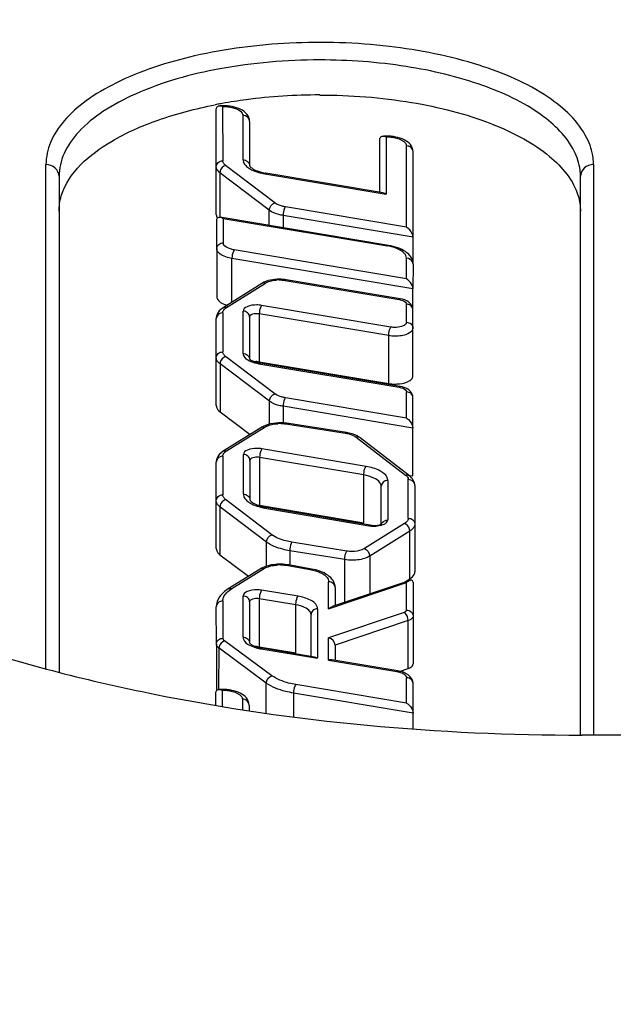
# Model space of a CAD drawing. Header units: millimetres. Extents: x 0 to 420, y 0 to 297.
# Tile 86 of 105: x 202.74 to 204.11, y 236.86 to 239.12. Entities that reach past the tile are written whole.
import ezdxf

# ---------------------------------------------------------------- set-up
doc = ezdxf.new("R2010")
doc.units = ezdxf.units.MM
doc.header["$LTSCALE"] = 23.1
doc.layers.get('0').update_dxf_attribs({"linetype": 'CONTINUOUS'})
doc.layers.add('DIM_PILOTEES', color=7, linetype='CONTINUOUS')
doc.styles.get("Standard").update_dxf_attribs({"font": 'txt', "width": 0.7})
doc.dimstyles.new('DIMSTYLE_4', dxfattribs={"dimtxt": 2.5, "dimasz": 3.5, "dimexe": 2, "dimexo": 0, "dimtad": 1, "dimdec": 0, "dimlfac": 3.333333, "dimdsep": 46, "dimtxsty": 'Standard', "dimblk": '_FILLED', "dimblk1": '_FILLED', "dimblk2": '_FILLED', "dimcen": 0.09, "dimazin": 2, "dimtp": 0.5, "dimtm": 0.5, "dimtfac": 1, "dimtdec": 0, "dimtofl": 0, "dimtmove": 0, "dimatfit": 3, "dimldrblk": '_FILLED', "dimfxl": 0, "dimtolj": 1, "dimarcsym": 0})

# ---------------------------------------------------------------- blocks, each defined once
blk = doc.blocks.new('_FILLED')
at = {"color": 0, "linetype": 'ByBlock'}
blk.add_solid([(0, 0), (-1, 0.14286), (-1, -0.14286)], dxfattribs=at)
blk = doc.blocks.new('*D10')
at = {"layer": 'DIM_PILOTEES', "color": 2, "linetype": 'Continuous'}
for p, q in [((198.7401, 245.1822), (148.7401, 245.1822)), ((150.7401, 245.1822), (150.7401, 221.1085)), ((150.7401, 197.0349), (150.7401, 221.1085)), ((209.3901, 197.0349), (148.7401, 197.0349))]:
    blk.add_line(p, q, dxfattribs=at)
at = {"layer": 'DIM_PILOTEES', "color": 2, "linetype": 'Continuous', "xscale": 3.5, "yscale": 3.5, "zscale": 3.5}
for p, rotation in [((150.7401, 245.1822), 90), ((150.7401, 197.0349), 270)]:
    blk.add_blockref('_FILLED', p, dxfattribs=dict(at, rotation=rotation))
at = {"layer": 'DIM_PILOTEES', "color": 2, "linetype": 'Continuous', "insert": (147.6151, 221.1085), "char_height": 2.5, "width": 8.035714, "attachment_point": 2, "rotation": 90, "line_spacing_factor": 0.9}
blk.add_mtext('{\\ftxt;\\W0.0001;\\H0.0001;\\~}{\\ftxt;\\W2.1428571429;\\H2.5; }{\\ftxt;\\W0.0001;\\H0.0001;\\~}', dxfattribs=at)

msp = doc.modelspace()

# ---------------------------------------------------------------- linework, layer by layer
at = {"color": 7, "linetype": 'Continuous'}
for p, q in [((203.1961, 238.6711), (203.1961, 238.9129)), ((203.2045, 238.9213), (203.2072, 238.9209)), ((203.2106, 238.9212), (203.2045, 238.9212)), ((203.2106, 238.9209), (203.2106, 238.9212)), ((203.2106, 238.9197), (203.2106, 238.9209)), ((203.2106, 238.9196), (203.2111, 238.7946)), ((203.2106, 238.9196), (203.2202, 238.9192)), ((203.2577, 238.7969), (203.2577, 238.8987)), ((203.2727, 238.8852), (203.2727, 238.7835)), ((203.5722, 238.7223), (203.5722, 238.8431)), ((203.5806, 238.8515), (203.5833, 238.8511)), ((203.5868, 238.8514), (203.5806, 238.8514)), ((203.5867, 238.8511), (203.5868, 238.8514)), ((203.5867, 238.8498), (203.5867, 238.8511)), ((203.5868, 238.8498), (203.5872, 238.718)), ((203.5868, 238.8498), (203.5963, 238.8493)), ((203.6339, 238.6421), (203.6339, 238.8288)), ((203.6489, 238.557), (203.6489, 238.8154)), ((202.8042, 237.6264), (202.8042, 238.7858)), ((203.2113, 238.7927), (203.2111, 238.7946)), ((203.331, 238.6977), (203.2176, 238.784)), ((204.0642, 238.7858), (204.0642, 237.4742)), ((202.8342, 238.759), (202.8342, 237.6186)), ((203.2046, 238.7672), (203.2046, 238.6651)), ((203.318, 238.6809), (203.2046, 238.7672)), ((203.3078, 238.7647), (203.5872, 238.718)), ((203.5802, 238.721), (203.3102, 238.7661)), ((204.0342, 237.4742), (204.0342, 238.759)), ((203.5839, 238.7198), (203.5872, 238.718)), ((203.6339, 238.6421), (203.3551, 238.6887)), ((203.5924, 238.6001), (203.2053, 238.6651)), ((203.209, 238.6639), (203.2123, 238.6621)), ((203.2123, 238.6621), (203.2122, 238.606)), ((203.2123, 238.6621), (203.5899, 238.5987)), ((203.318, 238.6462), (203.318, 238.6809)), ((203.3498, 238.669), (203.3498, 238.6408)), ((203.6489, 238.6191), (203.3498, 238.669)), ((203.1972, 238.5926), (203.1973, 238.6584)), ((203.1972, 238.5926), (203.1972, 238.4823)), ((203.2321, 238.4694), (203.2321, 238.5701)), ((203.6487, 238.5003), (203.2321, 238.5701)), ((203.6338, 238.5234), (203.2373, 238.5898)), ((203.6338, 238.5234), (203.6338, 238.5705)), ((203.6489, 238.557), (203.6487, 238.5003)), ((203.3011, 238.5127), (203.2118, 238.4567)), ((203.2198, 238.4574), (203.3091, 238.5134)), ((203.3543, 238.5196), (203.6167, 238.4758)), ((203.6191, 238.4772), (203.3568, 238.5209)), ((203.6371, 238.521), (203.6338, 238.5234)), ((203.6487, 238.4514), (203.6487, 238.5003)), ((203.2172, 238.4556), (203.2198, 238.4574)), ((203.5981, 238.4123), (203.3004, 238.4622)), ((203.6338, 238.4233), (203.6338, 238.4648)), ((203.2111, 238.4453), (203.2111, 238.3552)), ((203.2577, 238.3516), (203.2577, 238.449)), ((203.2727, 238.4356), (203.2727, 238.3382)), ((203.2951, 238.4425), (203.2951, 238.3324)), ((203.5929, 238.3926), (203.2951, 238.4425)), ((203.6488, 238.2998), (203.6488, 238.4514)), ((203.1961, 238.2317), (203.1961, 238.4318)), ((203.5929, 238.2825), (203.5929, 238.3926)), ((203.2113, 238.3533), (203.2111, 238.3552)), ((203.3311, 238.2588), (203.2176, 238.3446)), ((203.2047, 238.3278), (203.2047, 238.2177)), ((203.3182, 238.242), (203.2047, 238.3278)), ((203.2943, 238.3281), (203.6167, 238.2742)), ((203.2951, 238.3324), (203.5929, 238.2825)), ((203.6192, 238.2756), (203.2968, 238.3294)), ((203.6338, 238.2032), (203.6338, 238.2632)), ((203.3182, 238.1889), (203.3182, 238.242)), ((203.6338, 238.2032), (203.3551, 238.2498)), ((203.6488, 238.07), (203.6488, 238.2498)), ((203.2047, 238.2177), (203.2737, 238.1654)), ((203.3499, 238.2301), (203.3499, 238.1907)), ((203.6488, 238.1802), (203.3499, 238.2301)), ((203.3171, 238.1865), (203.3236, 238.1882)), ((203.3605, 238.1893), (203.4932, 238.1685)), ((203.4955, 238.1699), (203.3628, 238.1907)), ((203.2986, 238.181), (203.2119, 238.1267)), ((203.2198, 238.1275), (203.3065, 238.1817)), ((203.5151, 238.1613), (203.5182, 238.1593)), ((203.5182, 238.1593), (203.6317, 238.0721)), ((203.6408, 238.0705), (203.5274, 238.1577)), ((203.2172, 238.1256), (203.2198, 238.1275)), ((203.2585, 238.0284), (203.2585, 238.1193)), ((203.541, 238.0918), (203.3012, 238.1325)), ((203.1961, 237.9029), (203.1961, 238.1018)), ((203.2111, 238.1153), (203.2111, 238.0264)), ((203.2735, 238.1059), (203.2735, 238.015)), ((203.2959, 238.1128), (203.2959, 238.0027)), ((203.5357, 238.0722), (203.2959, 238.1128)), ((203.5357, 237.9621), (203.5357, 238.0722)), ((203.5907, 238.0597), (203.5907, 237.9688)), ((203.638, 237.9728), (203.638, 238.0616)), ((203.641, 238.0714), (203.6488, 238.07)), ((203.5757, 237.9602), (203.5757, 238.0463)), ((203.653, 238.0481), (203.653, 237.8493)), ((203.2113, 238.0245), (203.2111, 238.0264)), ((203.3242, 237.9349), (203.2176, 238.0158)), ((203.2046, 237.999), (203.2046, 237.8889)), ((203.3113, 237.9181), (203.2046, 237.999)), ((203.2959, 238.0027), (203.5357, 237.9621)), ((203.3081, 237.9963), (203.5479, 237.9556)), ((203.5504, 237.957), (203.3107, 237.9977)), ((203.6293, 237.9606), (203.5369, 237.9029)), ((203.5758, 237.9594), (203.5768, 237.9599)), ((203.5768, 237.9599), (203.5773, 237.9602)), ((203.6319, 237.9625), (203.6293, 237.9606)), ((203.6415, 237.9433), (203.5491, 237.8856)), ((203.6415, 237.8332), (203.6415, 237.9433)), ((203.3113, 237.8623), (203.3113, 237.9181)), ((203.4968, 237.8973), (203.3702, 237.9179)), ((203.3651, 237.8982), (203.3651, 237.8653)), ((203.4916, 237.8776), (203.3651, 237.8982)), ((203.2046, 237.8889), (203.2701, 237.8393)), ((203.4916, 237.7793), (203.4916, 237.8776)), ((203.5491, 237.8856), (203.5492, 237.7987)), ((203.2969, 237.856), (203.2235, 237.8102)), ((203.2315, 237.8109), (203.3047, 237.8567)), ((203.3154, 237.8614), (203.3219, 237.8632)), ((203.3607, 237.864), (203.4122, 237.8547)), ((203.4149, 237.856), (203.3634, 237.8653)), ((203.6527, 237.8464), (203.653, 237.8493)), ((203.4547, 237.7645), (203.4547, 237.8267)), ((203.4547, 237.7645), (203.6342, 237.8249)), ((203.6421, 237.83), (203.4626, 237.7696)), ((203.6295, 237.8257), (203.6415, 237.8332)), ((203.6364, 237.8267), (203.6342, 237.8249)), ((203.6342, 237.7613), (203.6342, 237.8249)), ((203.6492, 237.8249), (203.6492, 237.6377)), ((203.2258, 237.807), (203.2315, 237.8109)), ((203.3845, 237.7933), (203.3004, 237.8073)), ((203.4697, 237.8133), (203.4697, 237.772)), ((203.2111, 237.7826), (203.2114, 237.6973)), ((203.2577, 237.6994), (203.2577, 237.7941)), ((203.2727, 237.7807), (203.2727, 237.6859)), ((203.2951, 237.7876), (203.2951, 237.6775)), ((203.3793, 237.7736), (203.2951, 237.7876)), ((203.1964, 237.6834), (203.1961, 237.7692)), ((203.3793, 237.6635), (203.3793, 237.7736)), ((203.4292, 237.7645), (203.4292, 237.6507)), ((203.6286, 237.7563), (203.4547, 237.6977)), ((203.631, 237.7544), (203.6286, 237.7563)), ((203.4142, 237.655), (203.4142, 237.7511)), ((203.6377, 237.7375), (203.4697, 237.6809)), ((203.6377, 237.6274), (203.6377, 237.7375)), ((203.3241, 237.6108), (203.2152, 237.6908)), ((203.4547, 237.6465), (203.4547, 237.6977)), ((203.1964, 237.6834), (203.1964, 237.5792)), ((203.2023, 237.5792), (203.2024, 237.6739)), ((203.3112, 237.5939), (203.2024, 237.6739)), ((203.2727, 237.6859), (203.2727, 237.6863)), ((203.2951, 237.6775), (203.3793, 237.6635)), ((203.2997, 237.6724), (203.4292, 237.6507)), ((203.4222, 237.6537), (203.3022, 237.6737)), ((203.4697, 237.6809), (203.4697, 237.6471)), ((203.4259, 237.6525), (203.4292, 237.6507)), ((203.4547, 237.6465), (203.6117, 237.6202)), ((203.4617, 237.6471), (203.4587, 237.6472)), ((203.6141, 237.6216), (203.4617, 237.6471)), ((203.6178, 237.6207), (203.6377, 237.6274)), ((203.6488, 237.6357), (203.6492, 237.6377)), ((203.6342, 237.5479), (203.6342, 237.6058)), ((203.2032, 237.5793), (203.2059, 237.5789)), ((203.2094, 237.5792), (203.2032, 237.5792)), ((203.2093, 237.5789), (203.2093, 237.5792)), ((203.2093, 237.5777), (203.2093, 237.5789)), ((203.2094, 237.5776), (203.2095, 237.5402)), ((203.2094, 237.5776), (203.2189, 237.5772)), ((203.3112, 237.5247), (203.3112, 237.5939)), ((203.6342, 237.5479), (203.3791, 237.5904)), ((203.6492, 237.4887), (203.6492, 237.5923)), ((203.1948, 237.5425), (203.1948, 237.5709)), ((203.2564, 237.5567), (203.2564, 237.5327)), ((203.3739, 237.5708), (203.3739, 237.516)), ((203.6492, 237.5248), (203.3739, 237.5708)), ((203.2714, 237.5432), (203.2714, 237.5303)), ((204.8901, 237.4742), (204.038, 237.4742))]:
    msp.add_line(p, q, dxfattribs=at)
for centre, radius, start, end in [((203.417, 237.7718), 1.173, 97.4453, 100.1782), ((203.4325, 237.6472), 1.2987, 89.9277, 97.4125), ((203.4055, 237.8374), 1.1065, 100.4824, 101.0389), ((203.4083, 237.822), 1.1221, 100.1951, 100.4831), ((203.3407, 238.4345), 0.0861, 89.9995, 94.1344), ((203.2893, 238.2971), 0.0358, 89.9956, 97.6403), ((203.345, 238.081), 0.1095, 89.7933, 93.7469), ((203.6286, 238.0615), 0.00941, 0.0506, 11.3396), ((203.3433, 237.7562), 0.1093, 89.7977, 93.7563), ((203.2893, 237.6421), 0.0358, 89.9956, 97.6403)]:
    msp.add_arc(centre, radius, start, end, dxfattribs=at)
for points, knots in [([(204.0492, 238.8467), (204.0299, 238.8854), (203.9507, 238.9572), (203.7913, 239.0239), (203.5889, 239.0642), (203.3676, 239.071), (203.1548, 239.044), (202.9966, 238.9936), (202.8982, 238.9364), (202.8459, 238.8906), (202.8123, 238.8403), (202.8042, 238.8032), (202.8042, 238.7858)], [0, 0, 0, 0, 0.091559, 0.215085, 0.364553, 0.52582, 0.681983, 0.817284, 0.873743, 0.922054, 0.963242, 1, 1, 1, 1]), ([(203.4342, 239.0264), (203.3573, 239.0264), (203.2126, 239.0143), (203.0442, 238.9682), (202.9375, 238.912), (202.8804, 238.8663), (202.8433, 238.8151), (202.8342, 238.7768), (202.8342, 238.759)], [0, 0, 0, 0, 0.327064, 0.615198, 0.735669, 0.838082, 0.924212, 1, 1, 1, 1]), ([(204.0199, 238.8169), (204.0031, 238.8506), (203.9369, 238.9141), (203.8014, 238.9763), (203.628, 239.0172), (203.5007, 239.0264), (203.4342, 239.0264)], [0, 0, 0, 0, 0.175344, 0.408039, 0.690208, 1, 1, 1, 1]), ([(203.4342, 238.9458), (203.5048, 238.9458), (203.6391, 238.9354), (203.7969, 238.8962), (203.9017, 238.8482), (203.9756, 238.7999), (204.0182, 238.7496), (204.0289, 238.7137)], [0, 0, 0, 0, 0.316932, 0.602001, 0.724793, 0.831802, 1, 1, 1, 1]), ([(202.8394, 238.7137), (202.8557, 238.7682), (202.9382, 238.8378), (203.0663, 238.893), (203.149, 238.9147), (203.1936, 238.9234)], [0, 0, 0, 0, 0.401721, 0.679311, 1, 1, 1, 1]), ([(203.1961, 238.9129), (203.1961, 238.9153), (203.1978, 238.9201), (203.2025, 238.9213), (203.2045, 238.9213)], [0, 0, 0, 0, 0.539752, 1, 1, 1, 1]), ([(203.2727, 238.8852), (203.2727, 238.8911), (203.2678, 238.9032), (203.252, 238.914), (203.2324, 238.9199), (203.2181, 238.9212), (203.2106, 238.9212)], [0, 0, 0, 0, 0.224306, 0.454366, 0.713508, 1, 1, 1, 1]), ([(203.2289, 238.918), (203.2328, 238.9173), (203.2438, 238.9146), (203.2571, 238.9065), (203.2577, 238.8987)], [0, 0, 0, 0, 0.339902, 1, 1, 1, 1]), ([(203.2727, 238.8852), (203.2727, 238.8887), (203.2691, 238.8962), (203.2615, 238.8987), (203.2577, 238.8987)], [0, 0, 0, 0, 0.480466, 1, 1, 1, 1]), ([(203.5722, 238.8431), (203.5722, 238.8454), (203.5738, 238.8503), (203.5786, 238.8515), (203.5806, 238.8515)], [0, 0, 0, 0, 0.539681, 1, 1, 1, 1]), ([(203.6489, 238.8154), (203.6489, 238.8213), (203.644, 238.8333), (203.6281, 238.8441), (203.6086, 238.8501), (203.5942, 238.8514), (203.5868, 238.8514)], [0, 0, 0, 0, 0.224306, 0.454366, 0.713508, 1, 1, 1, 1]), ([(203.605, 238.8482), (203.609, 238.8475), (203.6199, 238.8447), (203.6332, 238.8367), (203.6339, 238.8288)], [0, 0, 0, 0, 0.339846, 1, 1, 1, 1]), ([(204.0642, 238.7858), (204.0642, 238.7909), (204.0629, 238.8119), (204.0563, 238.8325), (204.0492, 238.8467)], [0, 0, 0, 0, 0.243761, 1, 1, 1, 1]), ([(203.6489, 238.8154), (203.6489, 238.8189), (203.6452, 238.8263), (203.6376, 238.8288), (203.6339, 238.8288)], [0, 0, 0, 0, 0.480466, 1, 1, 1, 1]), ([(203.2577, 238.7969), (203.2577, 238.7933), (203.2597, 238.7882), (203.263, 238.7844), (203.264, 238.7834)], [0, 0, 0, 0, 0.71917, 1, 1, 1, 1]), ([(203.2577, 238.7969), (203.2615, 238.7969), (203.2691, 238.7944), (203.2727, 238.787), (203.2727, 238.7835)], [0, 0, 0, 0, 0.519534, 1, 1, 1, 1]), ([(204.0342, 238.759), (204.0342, 238.7638), (204.033, 238.7838), (204.0267, 238.8034), (204.0199, 238.8169)], [0, 0, 0, 0, 0.243761, 1, 1, 1, 1]), ([(202.8342, 238.759), (202.8342, 238.7659), (202.827, 238.7808), (202.8117, 238.7858), (202.8042, 238.7858)], [0, 0, 0, 0, 0.480466, 1, 1, 1, 1]), ([(203.1961, 238.7812), (203.1961, 238.7847), (203.1997, 238.7921), (203.2073, 238.7946), (203.2111, 238.7946)], [0, 0, 0, 0, 0.480466, 1, 1, 1, 1]), ([(203.2046, 238.7672), (203.2033, 238.7682), (203.1991, 238.7718), (203.1961, 238.7773), (203.1961, 238.7812)], [0, 0, 0, 0, 0.295207, 1, 1, 1, 1]), ([(203.2176, 238.784), (203.2167, 238.7847), (203.214, 238.787), (203.2118, 238.7902), (203.2113, 238.7927)], [0, 0, 0, 0, 0.2881, 1, 1, 1, 1]), ([(203.2726, 238.7766), (203.274, 238.7757), (203.2807, 238.7721), (203.2879, 238.7695), (203.2935, 238.7679)], [0, 0, 0, 0, 0.226996, 1, 1, 1, 1]), ([(203.2727, 238.7835), (203.2727, 238.7841), (203.2738, 238.7803), (203.2761, 238.7795), (203.2801, 238.7759), (203.2857, 238.7731), (203.2958, 238.769), (203.3043, 238.7671), (203.3102, 238.7661)], [0, 0, 0, 0, 0.045462, 0.11918, 0.236702, 0.390372, 0.572624, 1, 1, 1, 1]), ([(204.0642, 238.7858), (204.0566, 238.7858), (204.0414, 238.7808), (204.0342, 238.7659), (204.0342, 238.759)], [0, 0, 0, 0, 0.519534, 1, 1, 1, 1]), ([(203.3102, 238.7661), (203.3098, 238.7661), (203.3088, 238.7658), (203.3081, 238.7651), (203.3078, 238.7647)], [0, 0, 0, 0, 0.422327, 1, 1, 1, 1]), ([(203.3551, 238.6887), (203.3526, 238.6891), (203.3442, 238.6909), (203.3359, 238.694), (203.331, 238.6977)], [0, 0, 0, 0, 0.286296, 1, 1, 1, 1]), ([(203.3551, 238.6887), (203.3542, 238.6877), (203.351, 238.6815), (203.3498, 238.6745), (203.3498, 238.669)], [0, 0, 0, 0, 0.192886, 1, 1, 1, 1]), ([(203.1973, 238.6584), (203.1973, 238.6606), (203.199, 238.6653), (203.2036, 238.6654), (203.2053, 238.6651)], [0, 0, 0, 0, 0.560019, 1, 1, 1, 1]), ([(203.3498, 238.669), (203.3466, 238.6695), (203.3355, 238.6719), (203.3245, 238.676), (203.318, 238.6809)], [0, 0, 0, 0, 0.286297, 1, 1, 1, 1]), ([(203.6489, 238.6191), (203.6489, 238.6218), (203.646, 238.631), (203.6395, 238.6385), (203.6339, 238.6421)], [0, 0, 0, 0, 0.288679, 1, 1, 1, 1]), ([(203.1972, 238.5926), (203.1972, 238.5961), (203.2008, 238.6035), (203.2084, 238.606), (203.2122, 238.606)], [0, 0, 0, 0, 0.48046, 1, 1, 1, 1]), ([(203.2321, 238.5701), (203.2273, 238.5709), (203.2143, 238.5738), (203.1972, 238.5832), (203.1972, 238.5926)], [0, 0, 0, 0, 0.342081, 1, 1, 1, 1]), ([(203.2373, 238.5898), (203.2344, 238.5903), (203.2257, 238.5923), (203.2157, 238.5967), (203.213, 238.6025)], [0, 0, 0, 0, 0.317181, 1, 1, 1, 1]), ([(203.59, 238.5987), (203.5903, 238.5991), (203.591, 238.5998), (203.592, 238.6001), (203.5924, 238.6001)], [0, 0, 0, 0, 0.57724, 1, 1, 1, 1]), ([(203.6489, 238.557), (203.6489, 238.5628), (203.645, 238.5745), (203.6313, 238.5871), (203.6132, 238.5955), (203.5997, 238.5989), (203.5924, 238.6001)], [0, 0, 0, 0, 0.225481, 0.454924, 0.712233, 1, 1, 1, 1]), ([(203.6323, 238.5766), (203.6313, 238.5787), (203.624, 238.5887), (203.6118, 238.5933), (203.6024, 238.5959)], [0, 0, 0, 0, 0.193, 1, 1, 1, 1]), ([(203.2373, 238.5898), (203.2365, 238.5888), (203.2333, 238.5826), (203.2321, 238.5756), (203.2321, 238.5701)], [0, 0, 0, 0, 0.192968, 1, 1, 1, 1]), ([(203.3568, 238.5209), (203.3519, 238.5217), (203.3331, 238.5233), (203.3129, 238.5201), (203.3011, 238.5127)], [0, 0, 0, 0, 0.26376, 1, 1, 1, 1]), ([(203.3091, 238.5134), (203.31, 238.514), (203.3144, 238.5163), (203.3192, 238.5179), (203.3229, 238.5187)], [0, 0, 0, 0, 0.222269, 1, 1, 1, 1]), ([(203.3568, 238.5209), (203.3564, 238.521), (203.3554, 238.5207), (203.3547, 238.52), (203.3543, 238.5196)], [0, 0, 0, 0, 0.422129, 1, 1, 1, 1]), ([(203.6487, 238.5003), (203.6487, 238.5025), (203.6467, 238.5105), (203.6415, 238.5172), (203.6371, 238.521)], [0, 0, 0, 0, 0.277242, 1, 1, 1, 1]), ([(203.1972, 238.4823), (203.1972, 238.4803), (203.2011, 238.4692), (203.2134, 238.4647), (203.2222, 238.4622)], [0, 0, 0, 0, 0.184767, 1, 1, 1, 1]), ([(203.2118, 238.4567), (203.2055, 238.4527), (203.1977, 238.4446), (203.1961, 238.4344), (203.1961, 238.4318)], [0, 0, 0, 0, 0.744193, 1, 1, 1, 1]), ([(203.2893, 238.4631), (203.2817, 238.4631), (203.2703, 238.4623), (203.2577, 238.4536), (203.2577, 238.449)], [0, 0, 0, 0, 0.625667, 1, 1, 1, 1]), ([(203.3004, 238.4622), (203.2995, 238.4612), (203.2963, 238.4551), (203.2951, 238.4481), (203.2951, 238.4425)], [0, 0, 0, 0, 0.192984, 1, 1, 1, 1]), ([(203.6167, 238.4758), (203.617, 238.4762), (203.6177, 238.4769), (203.6187, 238.4772), (203.6191, 238.4772)], [0, 0, 0, 0, 0.577871, 1, 1, 1, 1]), ([(203.6167, 238.4758), (203.6187, 238.4755), (203.6246, 238.4741), (203.6314, 238.4711), (203.6333, 238.4672)], [0, 0, 0, 0, 0.317079, 1, 1, 1, 1]), ([(203.6488, 238.4514), (203.6488, 238.4581), (203.6403, 238.472), (203.6263, 238.476), (203.6191, 238.4772)], [0, 0, 0, 0, 0.483292, 1, 1, 1, 1]), ([(203.6333, 238.4672), (203.6334, 238.4668), (203.6337, 238.466), (203.6338, 238.4652), (203.6338, 238.4648)], [0, 0, 0, 0, 0.511278, 1, 1, 1, 1]), ([(203.6488, 238.4514), (203.6488, 238.4549), (203.6452, 238.4623), (203.6376, 238.4648), (203.6338, 238.4648)], [0, 0, 0, 0, 0.480466, 1, 1, 1, 1]), ([(203.1966, 238.4353), (203.1964, 238.4347), (203.1962, 238.4336), (203.1961, 238.4324), (203.1961, 238.4318)], [0, 0, 0, 0, 0.50279, 1, 1, 1, 1]), ([(203.2111, 238.4453), (203.2111, 238.4481), (203.2132, 238.4522), (203.2163, 238.4548), (203.2172, 238.4556)], [0, 0, 0, 0, 0.706381, 1, 1, 1, 1]), ([(203.2727, 238.4356), (203.2727, 238.4391), (203.2691, 238.4465), (203.2615, 238.449), (203.2577, 238.449)], [0, 0, 0, 0, 0.480466, 1, 1, 1, 1]), ([(203.2893, 238.443), (203.2872, 238.443), (203.2815, 238.4426), (203.2727, 238.4397), (203.2727, 238.4356)], [0, 0, 0, 0, 0.340719, 1, 1, 1, 1]), ([(203.5929, 238.3926), (203.5929, 238.3945), (203.5935, 238.4012), (203.5949, 238.4085), (203.5981, 238.4123)], [0, 0, 0, 0, 0.274041, 1, 1, 1, 1]), ([(203.6261, 238.415), (203.6248, 238.4144), (203.6188, 238.4123), (203.6124, 238.4115), (203.6074, 238.4115)], [0, 0, 0, 0, 0.223387, 1, 1, 1, 1]), ([(203.6338, 238.4233), (203.6338, 238.4225), (203.6328, 238.4186), (203.629, 238.4163), (203.6261, 238.415)], [0, 0, 0, 0, 0.199197, 1, 1, 1, 1]), ([(203.6338, 238.4233), (203.6376, 238.4233), (203.6452, 238.4208), (203.6488, 238.4134), (203.6488, 238.4099)], [0, 0, 0, 0, 0.519534, 1, 1, 1, 1]), ([(203.6488, 238.4099), (203.6488, 238.4039), (203.6324, 238.3925), (203.6174, 238.3914), (203.6074, 238.3914)], [0, 0, 0, 0, 0.374363, 1, 1, 1, 1]), ([(203.1961, 238.3418), (203.1961, 238.3453), (203.1997, 238.3527), (203.2073, 238.3552), (203.2111, 238.3552)], [0, 0, 0, 0, 0.480466, 1, 1, 1, 1]), ([(203.2176, 238.3446), (203.2168, 238.3452), (203.214, 238.3475), (203.2118, 238.3508), (203.2113, 238.3533)], [0, 0, 0, 0, 0.288226, 1, 1, 1, 1]), ([(203.2577, 238.3516), (203.2577, 238.35), (203.2596, 238.3422), (203.267, 238.3373), (203.2725, 238.3346)], [0, 0, 0, 0, 0.202963, 1, 1, 1, 1]), ([(203.2577, 238.3516), (203.2615, 238.3516), (203.2691, 238.3491), (203.2727, 238.3417), (203.2727, 238.3382)], [0, 0, 0, 0, 0.519534, 1, 1, 1, 1]), ([(203.2047, 238.3278), (203.2034, 238.3288), (203.1992, 238.3324), (203.1961, 238.3379), (203.1961, 238.3418)], [0, 0, 0, 0, 0.295525, 1, 1, 1, 1]), ([(203.2725, 238.3393), (203.2744, 238.3371), (203.2823, 238.3327), (203.2909, 238.3304), (203.2968, 238.3294)], [0, 0, 0, 0, 0.318589, 1, 1, 1, 1]), ([(203.2968, 238.3294), (203.2964, 238.3295), (203.2954, 238.3292), (203.2947, 238.3285), (203.2943, 238.3281)], [0, 0, 0, 0, 0.422325, 1, 1, 1, 1]), ([(203.6074, 238.2813), (203.6108, 238.2813), (203.6225, 238.282), (203.6347, 238.2848), (203.6418, 238.2895)], [0, 0, 0, 0, 0.282475, 1, 1, 1, 1]), ([(203.6167, 238.2742), (203.6171, 238.2746), (203.6178, 238.2753), (203.6188, 238.2756), (203.6192, 238.2756)], [0, 0, 0, 0, 0.577675, 1, 1, 1, 1]), ([(203.6488, 238.2498), (203.6488, 238.2565), (203.6403, 238.2704), (203.6263, 238.2744), (203.6192, 238.2756)], [0, 0, 0, 0, 0.483328, 1, 1, 1, 1]), ([(203.3551, 238.2498), (203.3527, 238.2502), (203.3443, 238.252), (203.336, 238.2551), (203.3311, 238.2588)], [0, 0, 0, 0, 0.286068, 1, 1, 1, 1]), ([(203.6167, 238.2742), (203.6187, 238.2739), (203.6247, 238.2725), (203.6314, 238.2695), (203.6333, 238.2656)], [0, 0, 0, 0, 0.317082, 1, 1, 1, 1]), ([(203.6333, 238.2656), (203.6334, 238.2652), (203.6337, 238.2644), (203.6338, 238.2636), (203.6338, 238.2632)], [0, 0, 0, 0, 0.511264, 1, 1, 1, 1]), ([(203.6488, 238.2498), (203.6488, 238.2532), (203.6452, 238.2607), (203.6376, 238.2632), (203.6338, 238.2632)], [0, 0, 0, 0, 0.480466, 1, 1, 1, 1]), ([(203.1961, 238.2317), (203.1961, 238.2305), (203.197, 238.2248), (203.2012, 238.2203), (203.2047, 238.2177)], [0, 0, 0, 0, 0.220445, 1, 1, 1, 1]), ([(203.3499, 238.2301), (203.3467, 238.2306), (203.3356, 238.233), (203.3246, 238.2371), (203.3182, 238.242)], [0, 0, 0, 0, 0.286069, 1, 1, 1, 1]), ([(203.3551, 238.2498), (203.3543, 238.2488), (203.3511, 238.2426), (203.3499, 238.2356), (203.3499, 238.2301)], [0, 0, 0, 0, 0.192891, 1, 1, 1, 1]), ([(203.3628, 238.1907), (203.3571, 238.1916), (203.3354, 238.1932), (203.3122, 238.1895), (203.2986, 238.181)], [0, 0, 0, 0, 0.265192, 1, 1, 1, 1]), ([(203.3628, 238.1907), (203.3624, 238.1907), (203.3615, 238.1904), (203.3608, 238.1897), (203.3605, 238.1893)], [0, 0, 0, 0, 0.416572, 1, 1, 1, 1]), ([(203.6338, 238.2032), (203.6355, 238.2022), (203.6427, 238.1964), (203.6488, 238.1875), (203.6488, 238.1802)], [0, 0, 0, 0, 0.212287, 1, 1, 1, 1]), ([(203.4932, 238.1685), (203.4935, 238.1689), (203.4942, 238.1696), (203.4951, 238.1699), (203.4955, 238.1699)], [0, 0, 0, 0, 0.583428, 1, 1, 1, 1]), ([(203.4932, 238.1685), (203.4953, 238.1682), (203.5029, 238.1667), (203.5103, 238.1642), (203.5151, 238.1613)], [0, 0, 0, 0, 0.277657, 1, 1, 1, 1]), ([(203.5274, 238.1577), (203.5253, 238.1593), (203.5156, 238.1654), (203.5042, 238.1685), (203.4955, 238.1699)], [0, 0, 0, 0, 0.230128, 1, 1, 1, 1]), ([(203.2119, 238.1267), (203.2055, 238.1228), (203.1977, 238.1146), (203.1961, 238.1044), (203.1961, 238.1018)], [0, 0, 0, 0, 0.744199, 1, 1, 1, 1]), ([(203.2111, 238.1153), (203.2111, 238.1182), (203.2132, 238.1222), (203.2163, 238.1249), (203.2172, 238.1256)], [0, 0, 0, 0, 0.706291, 1, 1, 1, 1]), ([(203.2167, 238.128), (203.2172, 238.128), (203.2183, 238.1279), (203.2193, 238.1276), (203.2198, 238.1275)], [0, 0, 0, 0, 0.491332, 1, 1, 1, 1]), ([(203.29, 238.1334), (203.2824, 238.1334), (203.271, 238.1326), (203.2585, 238.1239), (203.2585, 238.1193)], [0, 0, 0, 0, 0.625667, 1, 1, 1, 1]), ([(203.2735, 238.1059), (203.2735, 238.1094), (203.2698, 238.1168), (203.2622, 238.1193), (203.2585, 238.1193)], [0, 0, 0, 0, 0.480466, 1, 1, 1, 1]), ([(203.3012, 238.1325), (203.3004, 238.1315), (203.2971, 238.1253), (203.2959, 238.1183), (203.2959, 238.1128)], [0, 0, 0, 0, 0.193253, 1, 1, 1, 1]), ([(203.1966, 238.1053), (203.1964, 238.1048), (203.1962, 238.1036), (203.1961, 238.1024), (203.1961, 238.1018)], [0, 0, 0, 0, 0.50279, 1, 1, 1, 1]), ([(203.29, 238.1133), (203.2879, 238.1133), (203.2823, 238.1129), (203.2735, 238.11), (203.2735, 238.1059)], [0, 0, 0, 0, 0.340719, 1, 1, 1, 1]), ([(203.5357, 238.0722), (203.5357, 238.074), (203.5363, 238.0808), (203.5378, 238.0881), (203.541, 238.0918)], [0, 0, 0, 0, 0.273921, 1, 1, 1, 1]), ([(203.5757, 238.0463), (203.5757, 238.0492), (203.5721, 238.0579), (203.5571, 238.0671), (203.5436, 238.0708), (203.5357, 238.0722)], [0, 0, 0, 0, 0.171922, 0.521654, 1, 1, 1, 1]), ([(203.589, 238.0667), (203.5858, 238.0736), (203.5695, 238.0853), (203.5518, 238.09), (203.541, 238.0918)], [0, 0, 0, 0, 0.409928, 1, 1, 1, 1]), ([(203.6317, 238.0721), (203.6325, 238.0714), (203.6352, 238.0691), (203.6374, 238.0659), (203.6379, 238.0634)], [0, 0, 0, 0, 0.288009, 1, 1, 1, 1]), ([(203.5907, 238.0597), (203.5869, 238.0597), (203.5793, 238.0572), (203.5757, 238.0498), (203.5757, 238.0463)], [0, 0, 0, 0, 0.519534, 1, 1, 1, 1]), ([(203.653, 238.0481), (203.653, 238.0516), (203.6494, 238.059), (203.6418, 238.0615), (203.638, 238.0615)], [0, 0, 0, 0, 0.480466, 1, 1, 1, 1]), ([(203.1961, 238.013), (203.1961, 238.0165), (203.1997, 238.024), (203.2073, 238.0265), (203.2111, 238.0265)], [0, 0, 0, 0, 0.480466, 1, 1, 1, 1]), ([(203.2585, 238.0284), (203.2585, 238.0248), (203.2605, 238.0198), (203.2637, 238.0159), (203.2646, 238.0149)], [0, 0, 0, 0, 0.719359, 1, 1, 1, 1]), ([(203.2585, 238.0284), (203.2622, 238.0284), (203.2698, 238.0259), (203.2735, 238.0185), (203.2735, 238.015)], [0, 0, 0, 0, 0.519534, 1, 1, 1, 1]), ([(203.2046, 237.999), (203.2033, 238), (203.1991, 238.0036), (203.1961, 238.0091), (203.1961, 238.013)], [0, 0, 0, 0, 0.295358, 1, 1, 1, 1]), ([(203.2176, 238.0158), (203.2168, 238.0165), (203.214, 238.0188), (203.2118, 238.022), (203.2113, 238.0245)], [0, 0, 0, 0, 0.288144, 1, 1, 1, 1]), ([(203.2733, 238.0081), (203.2747, 238.0073), (203.2813, 238.0036), (203.2884, 238.0011), (203.294, 237.9995)], [0, 0, 0, 0, 0.227166, 1, 1, 1, 1]), ([(203.2735, 238.015), (203.2735, 238.0156), (203.2745, 238.0119), (203.2768, 238.0111), (203.2808, 238.0075), (203.2863, 238.0047), (203.2963, 238.0006), (203.3047, 237.9987), (203.3107, 237.9977)], [0, 0, 0, 0, 0.045318, 0.118905, 0.236295, 0.389883, 0.572155, 1, 1, 1, 1]), ([(203.3107, 237.9977), (203.3102, 237.9977), (203.3092, 237.9974), (203.3085, 237.9967), (203.3081, 237.9963)], [0, 0, 0, 0, 0.423597, 1, 1, 1, 1]), ([(203.5504, 237.957), (203.5527, 237.9566), (203.5612, 237.9559), (203.5702, 237.9567), (203.5758, 237.9594)], [0, 0, 0, 0, 0.274128, 1, 1, 1, 1]), ([(203.575, 237.9566), (203.5766, 237.9571), (203.582, 237.9587), (203.5874, 237.9617), (203.5895, 237.965)], [0, 0, 0, 0, 0.306114, 1, 1, 1, 1]), ([(203.6324, 237.9592), (203.6319, 237.9595), (203.6309, 237.96), (203.6298, 237.9605), (203.6293, 237.9606)], [0, 0, 0, 0, 0.511339, 1, 1, 1, 1]), ([(203.638, 237.9728), (203.638, 237.9699), (203.6359, 237.9659), (203.6329, 237.9632), (203.6319, 237.9625)], [0, 0, 0, 0, 0.706246, 1, 1, 1, 1]), ([(203.638, 237.9728), (203.6418, 237.9728), (203.6494, 237.9703), (203.653, 237.9629), (203.653, 237.9594)], [0, 0, 0, 0, 0.519534, 1, 1, 1, 1]), ([(203.653, 237.9594), (203.653, 237.9579), (203.6518, 237.9511), (203.646, 237.9461), (203.6415, 237.9433)], [0, 0, 0, 0, 0.213147, 1, 1, 1, 1]), ([(203.5479, 237.9556), (203.5483, 237.9561), (203.549, 237.9568), (203.55, 237.9571), (203.5504, 237.957)], [0, 0, 0, 0, 0.576403, 1, 1, 1, 1]), ([(203.3651, 237.8982), (203.3597, 237.899), (203.3409, 237.9029), (203.3222, 237.9098), (203.3113, 237.9181)], [0, 0, 0, 0, 0.286369, 1, 1, 1, 1]), ([(203.3702, 237.9179), (203.3656, 237.9186), (203.3495, 237.9219), (203.3335, 237.9279), (203.3242, 237.9349)], [0, 0, 0, 0, 0.286368, 1, 1, 1, 1]), ([(203.3702, 237.9179), (203.3694, 237.9168), (203.3663, 237.9107), (203.3651, 237.9037), (203.3651, 237.8982)], [0, 0, 0, 0, 0.192198, 1, 1, 1, 1]), ([(203.1961, 237.9029), (203.1961, 237.9017), (203.197, 237.8961), (203.2012, 237.8916), (203.2046, 237.8889)], [0, 0, 0, 0, 0.220568, 1, 1, 1, 1]), ([(203.4916, 237.8776), (203.4916, 237.8795), (203.4922, 237.8862), (203.4936, 237.8935), (203.4968, 237.8973)], [0, 0, 0, 0, 0.274389, 1, 1, 1, 1]), ([(203.5369, 237.9029), (203.5351, 237.9018), (203.5263, 237.8976), (203.5163, 237.8964), (203.5086, 237.8964)], [0, 0, 0, 0, 0.211331, 1, 1, 1, 1]), ([(203.5491, 237.8856), (203.5466, 237.884), (203.5339, 237.8781), (203.5196, 237.8763), (203.5086, 237.8763)], [0, 0, 0, 0, 0.21133, 1, 1, 1, 1]), ([(203.3634, 237.8653), (203.3516, 237.8674), (203.3287, 237.8678), (203.306, 237.8617), (203.2969, 237.856)], [0, 0, 0, 0, 0.526074, 1, 1, 1, 1]), ([(203.3634, 237.8653), (203.3629, 237.8654), (203.3619, 237.8651), (203.3611, 237.8644), (203.3607, 237.864)], [0, 0, 0, 0, 0.428482, 1, 1, 1, 1]), ([(203.4122, 237.8547), (203.4126, 237.8551), (203.4134, 237.8558), (203.4144, 237.8561), (203.4149, 237.856)], [0, 0, 0, 0, 0.571517, 1, 1, 1, 1]), ([(203.4697, 237.8133), (203.4697, 237.8189), (203.4659, 237.8304), (203.4474, 237.8479), (203.4282, 237.8537), (203.4149, 237.856)], [0, 0, 0, 0, 0.227082, 0.457604, 1, 1, 1, 1]), ([(203.4346, 237.8482), (203.4368, 237.8472), (203.444, 237.8436), (203.4509, 237.8379), (203.4533, 237.8328)], [0, 0, 0, 0, 0.300243, 1, 1, 1, 1]), ([(203.6415, 237.8332), (203.643, 237.8341), (203.6477, 237.8375), (203.6518, 237.8424), (203.6527, 237.8464)], [0, 0, 0, 0, 0.29599, 1, 1, 1, 1]), ([(202.2409, 237.8341), (202.3614, 237.774), (202.628, 237.6685), (203.2253, 237.5168), (203.7082, 237.4742), (204.038, 237.4742)], [0, 0, 0, 0, 0.219013, 0.463893, 1, 1, 1, 1]), ([(203.4697, 237.8133), (203.4697, 237.8167), (203.4661, 237.8242), (203.4585, 237.8267), (203.4547, 237.8267)], [0, 0, 0, 0, 0.480466, 1, 1, 1, 1]), ([(203.6492, 237.8249), (203.6492, 237.8269), (203.6475, 237.8312), (203.6435, 237.8304), (203.6421, 237.83)], [0, 0, 0, 0, 0.572363, 1, 1, 1, 1]), ([(203.2235, 237.8102), (203.216, 237.8056), (203.2024, 237.7945), (203.1961, 237.7774), (203.1961, 237.7692)], [0, 0, 0, 0, 0.520542, 1, 1, 1, 1]), ([(203.2134, 237.7926), (203.214, 237.7939), (203.2172, 237.7994), (203.2218, 237.804), (203.2258, 237.807)], [0, 0, 0, 0, 0.225697, 1, 1, 1, 1]), ([(203.2893, 237.8082), (203.2817, 237.8082), (203.2703, 237.8074), (203.2577, 237.7987), (203.2577, 237.7941)], [0, 0, 0, 0, 0.625667, 1, 1, 1, 1]), ([(203.3004, 237.8073), (203.2995, 237.8063), (203.2963, 237.8001), (203.2951, 237.7931), (203.2951, 237.7876)], [0, 0, 0, 0, 0.192874, 1, 1, 1, 1]), ([(203.2111, 237.7826), (203.2073, 237.7825), (203.1997, 237.78), (203.1961, 237.7726), (203.1961, 237.7691)], [0, 0, 0, 0, 0.519522, 1, 1, 1, 1]), ([(203.2727, 237.7807), (203.2727, 237.7842), (203.2691, 237.7916), (203.2615, 237.7941), (203.2577, 237.7941)], [0, 0, 0, 0, 0.480466, 1, 1, 1, 1]), ([(203.2893, 237.7881), (203.2872, 237.7881), (203.2815, 237.7877), (203.2727, 237.7848), (203.2727, 237.7807)], [0, 0, 0, 0, 0.340719, 1, 1, 1, 1]), ([(203.3793, 237.7736), (203.3793, 237.7754), (203.3799, 237.7822), (203.3813, 237.7895), (203.3845, 237.7933)], [0, 0, 0, 0, 0.27409, 1, 1, 1, 1]), ([(203.4277, 237.7708), (203.4248, 237.777), (203.4102, 237.7875), (203.3942, 237.7916), (203.3845, 237.7933)], [0, 0, 0, 0, 0.409849, 1, 1, 1, 1]), ([(203.4142, 237.7511), (203.4142, 237.7536), (203.4111, 237.7612), (203.3979, 237.7692), (203.3862, 237.7724), (203.3793, 237.7736)], [0, 0, 0, 0, 0.171694, 0.521501, 1, 1, 1, 1]), ([(203.4292, 237.7645), (203.4254, 237.7645), (203.4178, 237.762), (203.4142, 237.7546), (203.4142, 237.7511)], [0, 0, 0, 0, 0.519534, 1, 1, 1, 1]), ([(203.6342, 237.7613), (203.6342, 237.7596), (203.6317, 237.7575), (203.6294, 237.7566), (203.6286, 237.7563)], [0, 0, 0, 0, 0.669351, 1, 1, 1, 1]), ([(203.6342, 237.7613), (203.6379, 237.7613), (203.6456, 237.7588), (203.6492, 237.7513), (203.6492, 237.7478)], [0, 0, 0, 0, 0.519293, 1, 1, 1, 1]), ([(203.6492, 237.7478), (203.6492, 237.7468), (203.6475, 237.7415), (203.6418, 237.7389), (203.6377, 237.7375)], [0, 0, 0, 0, 0.190066, 1, 1, 1, 1]), ([(203.1964, 237.6834), (203.1964, 237.6869), (203.2001, 237.6944), (203.2077, 237.6969), (203.2114, 237.6969)], [0, 0, 0, 0, 0.480478, 1, 1, 1, 1]), ([(203.2152, 237.6908), (203.2146, 237.6913), (203.2127, 237.6929), (203.2115, 237.6955), (203.2114, 237.6973)], [0, 0, 0, 0, 0.298763, 1, 1, 1, 1]), ([(203.2577, 237.6994), (203.2577, 237.6977), (203.2595, 237.6896), (203.2668, 237.6841), (203.2725, 237.681)], [0, 0, 0, 0, 0.207103, 1, 1, 1, 1]), ([(203.2577, 237.6994), (203.2615, 237.6994), (203.2691, 237.6969), (203.2727, 237.6894), (203.2727, 237.6859)], [0, 0, 0, 0, 0.519534, 1, 1, 1, 1]), ([(203.2024, 237.6739), (203.2015, 237.6746), (203.1986, 237.677), (203.1965, 237.6807), (203.1964, 237.6834)], [0, 0, 0, 0, 0.296787, 1, 1, 1, 1]), ([(203.2727, 237.6863), (203.2731, 237.6855), (203.2757, 237.6833), (203.2846, 237.6774), (203.2947, 237.675), (203.3022, 237.6737)], [0, 0, 0, 0, 0.081789, 0.299919, 1, 1, 1, 1]), ([(203.3022, 237.6737), (203.3018, 237.6738), (203.3008, 237.6735), (203.3001, 237.6728), (203.2997, 237.6724)], [0, 0, 0, 0, 0.42235, 1, 1, 1, 1]), ([(203.6117, 237.6202), (203.612, 237.6207), (203.6127, 237.6214), (203.6137, 237.6217), (203.6141, 237.6216)], [0, 0, 0, 0, 0.577709, 1, 1, 1, 1]), ([(203.6117, 237.6202), (203.6143, 237.6198), (203.6221, 237.618), (203.631, 237.6141), (203.6334, 237.6089)], [0, 0, 0, 0, 0.317081, 1, 1, 1, 1]), ([(203.6492, 237.5923), (203.6492, 237.6), (203.6388, 237.6159), (203.6225, 237.6202), (203.6141, 237.6216)], [0, 0, 0, 0, 0.474624, 1, 1, 1, 1]), ([(203.6377, 237.6274), (203.6391, 237.6279), (203.6433, 237.6296), (203.6477, 237.6327), (203.6488, 237.6357)], [0, 0, 0, 0, 0.313003, 1, 1, 1, 1]), ([(203.3791, 237.5904), (203.3736, 237.5914), (203.3544, 237.5954), (203.3354, 237.6025), (203.3241, 237.6108)], [0, 0, 0, 0, 0.285082, 1, 1, 1, 1]), ([(203.6334, 237.6089), (203.6337, 237.6084), (203.634, 237.6074), (203.6342, 237.6063), (203.6342, 237.6058)], [0, 0, 0, 0, 0.511267, 1, 1, 1, 1]), ([(203.6492, 237.5923), (203.6492, 237.5958), (203.6456, 237.6033), (203.6379, 237.6058), (203.6342, 237.6058)], [0, 0, 0, 0, 0.480466, 1, 1, 1, 1]), ([(203.1948, 237.5709), (203.1948, 237.5733), (203.1965, 237.5781), (203.2012, 237.5793), (203.2032, 237.5793)], [0, 0, 0, 0, 0.539721, 1, 1, 1, 1]), ([(203.2714, 237.5432), (203.2714, 237.5491), (203.2666, 237.5612), (203.2507, 237.572), (203.2312, 237.5779), (203.2168, 237.5792), (203.2093, 237.5792)], [0, 0, 0, 0, 0.224306, 0.454366, 0.713508, 1, 1, 1, 1]), ([(203.2276, 237.576), (203.2316, 237.5753), (203.2425, 237.5726), (203.2558, 237.5645), (203.2564, 237.5567)], [0, 0, 0, 0, 0.339878, 1, 1, 1, 1]), ([(203.3739, 237.5708), (203.3676, 237.5718), (203.3458, 237.5764), (203.3241, 237.5844), (203.3112, 237.5939)], [0, 0, 0, 0, 0.285083, 1, 1, 1, 1]), ([(203.3791, 237.5904), (203.3783, 237.5894), (203.3751, 237.5833), (203.3739, 237.5763), (203.3739, 237.5708)], [0, 0, 0, 0, 0.192877, 1, 1, 1, 1]), ([(203.2714, 237.5432), (203.2714, 237.5467), (203.2678, 237.5542), (203.2602, 237.5567), (203.2564, 237.5567)], [0, 0, 0, 0, 0.480466, 1, 1, 1, 1]), ([(203.6342, 237.5479), (203.6358, 237.5468), (203.643, 237.541), (203.6492, 237.5321), (203.6492, 237.5248)], [0, 0, 0, 0, 0.212294, 1, 1, 1, 1])]:
    msp.add_open_spline(points, degree=3, knots=knots, dxfattribs=at)
for points in [[(203.2072, 238.9209), (203.2084, 238.9207), (203.2095, 238.9202), (203.2106, 238.9196)], [(203.2202, 238.9192), (203.2231, 238.9189), (203.226, 238.9186), (203.2289, 238.918)], [(203.5833, 238.8511), (203.5845, 238.8508), (203.5857, 238.8504), (203.5868, 238.8498)], [(203.5963, 238.8493), (203.5992, 238.8491), (203.6021, 238.8487), (203.605, 238.8482)], [(203.2176, 238.784), (203.2117, 238.7825), (203.2065, 238.7767), (203.2051, 238.7708)], [(203.264, 238.7834), (203.2665, 238.7807), (203.2694, 238.7785), (203.2726, 238.7766)], [(203.2051, 238.7708), (203.2048, 238.7696), (203.2046, 238.7684), (203.2046, 238.7672)], [(203.2935, 238.7679), (203.2982, 238.7666), (203.303, 238.7655), (203.3078, 238.7647)], [(202.8342, 238.6784), (202.8342, 238.6903), (202.836, 238.7023), (202.8394, 238.7137)], [(203.5802, 238.721), (203.5814, 238.7208), (203.5827, 238.7203), (203.5839, 238.7198)], [(204.0289, 238.7137), (204.0323, 238.7023), (204.0342, 238.6903), (204.0342, 238.6784)], [(203.318, 238.6809), (203.318, 238.688), (203.3241, 238.696), (203.331, 238.6977)], [(203.1961, 238.6711), (203.1961, 238.6683), (203.1972, 238.6655), (203.1987, 238.6632)], [(203.2053, 238.6651), (203.2066, 238.6649), (203.2078, 238.6645), (203.209, 238.6639)], [(203.213, 238.6025), (203.2125, 238.6036), (203.2122, 238.6048), (203.2122, 238.606)], [(203.6024, 238.5959), (203.5983, 238.5971), (203.5941, 238.598), (203.5899, 238.5987)], [(203.6338, 238.5705), (203.6338, 238.5726), (203.6332, 238.5747), (203.6323, 238.5766)], [(203.6482, 238.5608), (203.6464, 238.5663), (203.6396, 238.5704), (203.6338, 238.5704)], [(203.6489, 238.557), (203.6489, 238.5583), (203.6486, 238.5595), (203.6482, 238.5608)], [(203.3091, 238.5134), (203.3066, 238.5142), (203.3034, 238.5141), (203.3011, 238.5127)], [(203.3229, 238.5187), (203.3267, 238.5196), (203.3306, 238.5201), (203.3345, 238.5204)], [(203.3407, 238.5207), (203.3453, 238.5207), (203.3498, 238.5203), (203.3543, 238.5196)], [(203.2118, 238.4567), (203.2141, 238.4581), (203.2173, 238.4582), (203.2198, 238.4574)], [(203.3004, 238.4622), (203.2967, 238.4628), (203.293, 238.4631), (203.2893, 238.4631)], [(203.2111, 238.4453), (203.2052, 238.4453), (203.1983, 238.4409), (203.1966, 238.4353)], [(203.2951, 238.4425), (203.2933, 238.4428), (203.2913, 238.4431), (203.2895, 238.4428)], [(203.6074, 238.4115), (203.6045, 238.4115), (203.6014, 238.4114), (203.5987, 238.4125)], [(203.6074, 238.3914), (203.6026, 238.3914), (203.5977, 238.3918), (203.5929, 238.3926)], [(203.2176, 238.3446), (203.2118, 238.343), (203.2066, 238.3372), (203.2051, 238.3314)], [(203.2051, 238.3314), (203.2049, 238.3302), (203.2047, 238.329), (203.2047, 238.3278)], [(203.2725, 238.3346), (203.2762, 238.3329), (203.28, 238.3315), (203.2839, 238.3304)], [(203.2839, 238.3304), (203.2873, 238.3294), (203.2908, 238.3287), (203.2943, 238.3281)], [(203.2893, 238.3329), (203.2911, 238.3329), (203.2931, 238.333), (203.2948, 238.3323)], [(203.648, 238.2961), (203.6485, 238.2972), (203.6488, 238.2985), (203.6488, 238.2998)], [(203.5929, 238.2825), (203.5977, 238.2817), (203.6026, 238.2813), (203.6074, 238.2813)], [(203.6418, 238.2895), (203.6443, 238.2911), (203.6467, 238.2933), (203.648, 238.2961)], [(203.3182, 238.242), (203.3182, 238.249), (203.3243, 238.257), (203.3311, 238.2588)], [(203.3065, 238.1817), (203.3098, 238.1837), (203.3135, 238.1853), (203.3171, 238.1865)], [(203.3236, 238.1882), (203.3283, 238.1893), (203.3331, 238.1899), (203.3379, 238.1902)], [(203.3454, 238.1905), (203.3505, 238.1905), (203.3555, 238.1901), (203.3605, 238.1893)], [(203.3065, 238.1817), (203.304, 238.1825), (203.3008, 238.1824), (203.2986, 238.181)], [(203.5274, 238.1577), (203.525, 238.1596), (203.5213, 238.16), (203.5183, 238.1592)], [(203.2119, 238.1267), (203.2133, 238.1276), (203.215, 238.128), (203.2167, 238.128)], [(203.3012, 238.1325), (203.2975, 238.1331), (203.2938, 238.1334), (203.29, 238.1334)], [(203.2111, 238.1153), (203.2052, 238.1153), (203.1983, 238.1109), (203.1966, 238.1053)], [(203.2959, 238.1128), (203.294, 238.1131), (203.2921, 238.1134), (203.2902, 238.1131)], [(203.6317, 238.0721), (203.6347, 238.0728), (203.6384, 238.0724), (203.6408, 238.0705)], [(203.5907, 238.0597), (203.5907, 238.0621), (203.5901, 238.0646), (203.589, 238.0667)], [(203.653, 238.0481), (203.653, 238.0566), (203.6476, 238.0653), (203.6408, 238.0705)], [(203.2176, 238.0158), (203.2117, 238.0143), (203.2065, 238.0085), (203.2051, 238.0026)], [(203.2646, 238.0149), (203.2672, 238.0123), (203.2702, 238.0101), (203.2733, 238.0081)], [(203.2051, 238.0026), (203.2048, 238.0014), (203.2046, 238.0002), (203.2046, 237.999)], [(203.29, 238.0032), (203.2919, 238.0032), (203.2938, 238.0032), (203.2956, 238.0025)], [(203.294, 237.9995), (203.2986, 237.9981), (203.3034, 237.9971), (203.3081, 237.9963)], [(203.5757, 237.9554), (203.5757, 237.9569), (203.576, 237.9584), (203.5765, 237.9598)], [(203.5765, 237.9598), (203.5782, 237.964), (203.5825, 237.9673), (203.5868, 237.9683)], [(203.5868, 237.9683), (203.5881, 237.9686), (203.5894, 237.9688), (203.5907, 237.9688)], [(203.5895, 237.965), (203.5902, 237.9661), (203.5907, 237.9675), (203.5907, 237.9688)], [(203.6415, 237.9433), (203.6415, 237.9494), (203.6376, 237.956), (203.6324, 237.9592)], [(203.5479, 237.9556), (203.5516, 237.955), (203.5554, 237.9547), (203.5591, 237.9547)], [(203.5591, 237.9547), (203.5644, 237.9547), (203.5698, 237.9553), (203.575, 237.9566)], [(203.3113, 237.9181), (203.3113, 237.9252), (203.3174, 237.9332), (203.3242, 237.9349)], [(203.5086, 237.8964), (203.5047, 237.8964), (203.5007, 237.8967), (203.4968, 237.8973)], [(203.5369, 237.9029), (203.5436, 237.9007), (203.5491, 237.8926), (203.5491, 237.8856)], [(203.5086, 237.8763), (203.5029, 237.8763), (203.4972, 237.8767), (203.4916, 237.8776)], [(203.3048, 237.8567), (203.3023, 237.8575), (203.2991, 237.8574), (203.2969, 237.856)], [(203.3047, 237.8567), (203.308, 237.8587), (203.3117, 237.8602), (203.3154, 237.8614)], [(203.3219, 237.8632), (203.3265, 237.8643), (203.3313, 237.8649), (203.3361, 237.8652)], [(203.3436, 237.8655), (203.3494, 237.8654), (203.3551, 237.865), (203.3607, 237.864)], [(203.4122, 237.8547), (203.4163, 237.854), (203.4204, 237.853), (203.4243, 237.8519)], [(203.4243, 237.8519), (203.4278, 237.8508), (203.4312, 237.8496), (203.4346, 237.8482)], [(203.4533, 237.8328), (203.4542, 237.8309), (203.4547, 237.8288), (203.4547, 237.8267)], [(203.6421, 237.83), (203.64, 237.8293), (203.6381, 237.8281), (203.6364, 237.8267)], [(203.2235, 237.8102), (203.2258, 237.8117), (203.2289, 237.8117), (203.2315, 237.8109)], [(203.3004, 237.8073), (203.2967, 237.8079), (203.293, 237.8082), (203.2893, 237.8082)], [(203.2111, 237.7826), (203.2111, 237.786), (203.2119, 237.7895), (203.2134, 237.7926)], [(203.2951, 237.7876), (203.2933, 237.7879), (203.2913, 237.7882), (203.2895, 237.7879)], [(203.4292, 237.7645), (203.4292, 237.7667), (203.4287, 237.7689), (203.4277, 237.7708)], [(203.4547, 237.7645), (203.457, 237.7666), (203.4597, 237.7686), (203.4626, 237.7696)], [(203.6377, 237.7375), (203.6377, 237.7436), (203.6353, 237.7501), (203.631, 237.7544)], [(203.2153, 237.6908), (203.2094, 237.6892), (203.2043, 237.6834), (203.2029, 237.6775)], [(203.4697, 237.6809), (203.4697, 237.6884), (203.462, 237.6961), (203.4547, 237.6977)], [(203.2029, 237.6775), (203.2026, 237.6763), (203.2024, 237.6751), (203.2024, 237.6739)], [(203.2725, 237.681), (203.2773, 237.6784), (203.2825, 237.6765), (203.2878, 237.675)], [(203.2878, 237.675), (203.2917, 237.6739), (203.2957, 237.673), (203.2997, 237.6724)], [(203.2893, 237.678), (203.2911, 237.678), (203.2931, 237.678), (203.2948, 237.6774)], [(203.4222, 237.6537), (203.4235, 237.6535), (203.4247, 237.653), (203.4259, 237.6525)], [(203.4587, 237.6472), (203.4573, 237.6471), (203.456, 237.6469), (203.4547, 237.6465)], [(203.3112, 237.5939), (203.3112, 237.601), (203.3172, 237.6089), (203.3241, 237.6108)], [(203.2059, 237.5789), (203.2071, 237.5787), (203.2083, 237.5782), (203.2094, 237.5776)], [(203.2189, 237.5772), (203.2218, 237.5769), (203.2247, 237.5766), (203.2276, 237.576)]]:
    msp.add_open_spline(points, degree=3, dxfattribs=at)

# ---------------------------------------------------------------- dimensions: what is measured, and where the dimension line sits
at = {"layer": 'DIM_PILOTEES', "color": 2, "linetype": 'Continuous'}
dim = msp.add_linear_dim(base=(150.7401, 245.1822), p1=(209.3901, 197.0349), p2=(198.7401, 245.1822), angle=90, text='{\\ftxt;\\W0.0001;\\H0.0001;\\~}{\\ftxt;\\W2.1428571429;\\H2.5; }{\\ftxt;\\W0.0001;\\H0.0001;\\~}', dimstyle='DIMSTYLE_4', dxfattribs=at)
dim.commit()
dim.dimension.update_dxf_attribs({"geometry": '*D10', "text_midpoint": (150.7401, 220.7514), "dimtype": 160})

doc.saveas('drawing.dxf')
